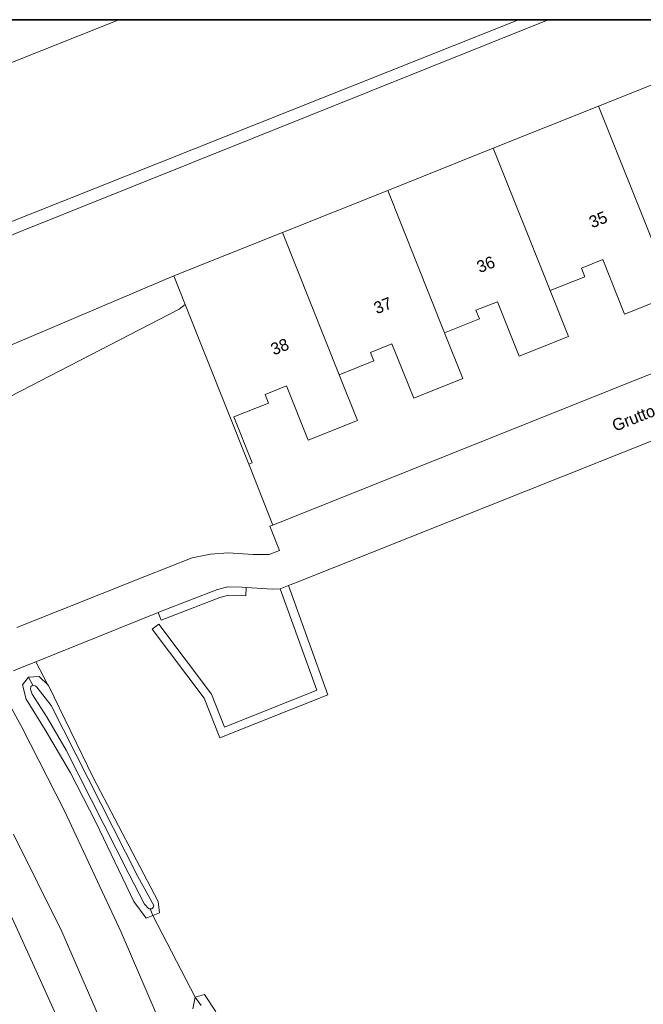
# Model space of a CAD drawing. Header units: metres. Extents: x 231584 to 239351, y 577231 to 577839.
# Tile 65 of 70: x 232148 to 232200, y 577608 to 577691. Entities that reach past the tile are written whole.
import ezdxf
from ezdxf.enums import TextEntityAlignment as Align

# ---------------------------------------------------------------- set-up
doc = ezdxf.new("R2010")
doc.units = ezdxf.units.M
doc.header["$MEASUREMENT"] = 0
for name, color, linetype, lineweight in [('B01', 1, 'Continuous', 0), ('B07', 12, 'Continuous', 0), ('T00', 34, 'Continuous', 0), ('T09', 72, 'Continuous', 0), ('T10', 7, 'Continuous', 0), ('V01', 8, 'Continuous', 0), ('V02', 253, 'Continuous', 0), ('W00', 140, 'Continuous', 0), ('Z02_huisnummer', 7, 'Continuous', 0), ('Z06_straatnaam', 7, 'Continuous', 0)]:
    doc.layers.add(name, color=color, linetype=linetype, lineweight=lineweight)
doc.styles.add('Style-CHAR_FAST_FONT', font='CHAR_FAST_FONT.shx')

msp = doc.modelspace()

# ---------------------------------------------------------------- linework, layer by layer
at = {"flags": 128}
for points in [[(231583.557, 577690.779), (232382.246, 577690.779), (232382.246, 577231.173), (231583.557, 577231.173)], [(232382.246, 577231.173), (232382.246, 577690.779), (231583.557, 577690.779), (231583.557, 577231.173)]]:
    msp.add_lwpolyline(points, close=True, dxfattribs=at)
at = {"layer": 'B01'}
msp.add_line((232146.377, 577686.898), (232156.113, 577690.779), dxfattribs=at)
at = {"layer": 'B01', "flags": 128}
for points in [[(232205.129, 577687.074), (232196.276, 577683.537)], [(232196.276, 577683.537), (232187.455, 577680.012)], [(232187.455, 577680.012), (232178.633, 577676.487)], [(232178.633, 577676.487), (232169.811, 577672.962)], [(232169.811, 577672.962), (232160.73, 577669.333)], [(232195.121, 577669.262), (232194.835, 577669.977), (232196.627, 577670.693), (232198.445, 577666.142), (232202.568, 577667.789)], [(232160.73, 577669.333), (232161.681, 577666.941)], [(232192.214, 577668.101), (232195.121, 577669.262)], [(232193.746, 577664.266), (232192.214, 577668.101)], [(232161.681, 577666.941), (232166.992, 577653.579)], [(232186.299, 577665.738), (232186.013, 577666.453), (232187.805, 577667.169), (232189.623, 577662.619), (232193.746, 577664.266)], [(232183.392, 577664.577), (232186.299, 577665.738)], [(232184.924, 577660.742), (232183.392, 577664.577)], [(232177.477, 577662.214), (232177.191, 577662.929), (232178.983, 577663.645), (232180.801, 577659.095), (232184.924, 577660.742)], [(232174.57, 577661.053), (232177.477, 577662.214)], [(232176.102, 577657.218), (232174.57, 577661.053)], [(232166.992, 577653.579), (232167.28, 577653.694), (232165.748, 577657.53), (232168.655, 577658.691), (232168.369, 577659.406), (232170.161, 577660.122), (232171.979, 577655.571), (232176.102, 577657.218)]]:
    msp.add_lwpolyline(points, dxfattribs=at)
at = {"layer": 'B07', "flags": 128}
for points in [[(232201.036, 577671.624), (232196.276, 577683.537)], [(232187.455, 577680.012), (232192.214, 577668.101)], [(232183.392, 577664.577), (232178.633, 577676.487)], [(232174.57, 577661.053), (232169.811, 577672.962)]]:
    msp.add_lwpolyline(points, dxfattribs=at)
at = {"layer": 'T00', "flags": 128}
for points in [[(232140.8, 577671.271), (232141.084, 577671.356), (232145.806, 577673.354), (232189.585, 577690.779)], [(232166.992, 577653.579), (232167.103, 577653.28), (232169, 577648.465)]]:
    msp.add_lwpolyline(points, dxfattribs=at)
at = {"layer": 'T09', "flags": 128}
for points in [[(232136.229, 577657.829), (232139.407, 577656.279), (232142.846, 577657.095), (232161.164, 577666.555), (232161.681, 577666.941)], [(232148.57, 577635.742), (232148.06, 577635.114)], [(232149.466, 577635.81), (232148.57, 577635.742)], [(232148.917, 577635.063), (232148.57, 577635.742)], [(232150.191, 577635.09), (232149.466, 577635.81)], [(232148.06, 577635.114), (232148.374, 577633.91)], [(232158.974, 577615.784), (232159.535, 577616.007), (232159.423, 577616.96), (232153.987, 577627.339), (232150.247, 577635.035), (232150.191, 577635.09)], [(232148.374, 577633.91), (232149.952, 577631.34), (232152.074, 577627.723)], [(232152.074, 577627.723), (232154.187, 577623.611), (232157.37, 577616.966), (232158.412, 577615.561)], [(232158.412, 577615.561), (232158.974, 577615.784)], [(232158.974, 577615.784), (232158.757, 577616.354)], [(232170.86, 577588.793), (232164.224, 577607.789), (232163.283, 577609.166), (232162.503, 577608.947)], [(232162.503, 577608.947), (232162.304, 577607.982)], [(232162.503, 577608.947), (232163.01, 577608.265)]]:
    msp.add_lwpolyline(points, dxfattribs=at)
at = {"layer": 'T10', "flags": 128}
for points in [[(232170.33, 577643.417), (232173.607, 577634.259), (232164.583, 577630.661), (232163.259, 577633.979), (232158.92, 577639.754), (232159.48, 577640.174), (232163.875, 577634.325), (232164.974, 577631.57), (232172.698, 577634.65), (232169.618, 577643.139)], [(232166.786, 577643.257), (232166.743, 577642.558), (232166.409, 577642.579), (232165.319, 577642.598), (232164.59, 577642.41), (232159.665, 577640.51), (232159.406, 577641.154)], [(232149.172, 577637.031), (232150.191, 577635.09)], [(232144.263, 577621.317), (232146.251, 577617.658), (232149.306, 577610.902), (232152.019, 577604.904), (232154.416, 577598.892), (232155.597, 577596.119)], [(232158.974, 577615.784), (232162.503, 577608.947)]]:
    msp.add_lwpolyline(points, dxfattribs=at)
at = {"layer": 'V01', "flags": 128}
for points in [[(232188.234, 577529.389), (232183.846, 577541.336), (232173.794, 577568.443), (232164.36, 577594.061), (232159.747, 577606.404), (232156.319, 577614.393), (232151.59, 577624.549), (232147.994, 577631.568), (232146.1, 577634.986)], [(232147.307, 577622.59), (232151.365, 577614.447)], [(232151.365, 577614.447), (232154.69, 577606.762), (232157.195, 577600.773), (232158.065, 577598.326)]]:
    msp.add_lwpolyline(points, dxfattribs=at)
at = {"layer": 'V02', "flags": 128}
for points in [[(232213.412, 577666.176), (232198.929, 577660.432)], [(232198.929, 577660.432), (232169, 577648.465)], [(232193.245, 577652.547), (232212.966, 577660.409)], [(232171.042, 577643.695), (232193.245, 577652.547)], [(232169, 577648.465), (232168.772, 577648.374), (232169.558, 577646.342), (232168.698, 577646.021), (232167.357, 577646.021), (232165.276, 577646.161), (232163.795, 577646.041), (232162.274, 577645.721), (232158.298, 577644.183), (232147.595, 577639.901)], [(232170.33, 577643.417), (232171.042, 577643.695)], [(232159.738, 577641.288), (232164.376, 577643.078), (232165.236, 577643.299), (232166.437, 577643.279)], [(232166.437, 577643.279), (232166.786, 577643.257)], [(232166.786, 577643.257), (232168.998, 577643.118)], [(232168.998, 577643.118), (232169.618, 577643.139)], [(232169.618, 577643.139), (232170.33, 577643.417)], [(232159.406, 577641.154), (232159.738, 577641.288)], [(232149.172, 577637.031), (232159.406, 577641.154)], [(232147.304, 577636.278), (232148.186, 577636.634)], [(232148.186, 577636.634), (232149.172, 577637.031)]]:
    msp.add_lwpolyline(points, dxfattribs=at)
at = {"layer": 'W00', "flags": 128}
for points in [[(232192.058, 577690.779), (232147.346, 577672.812), (232139.873, 577669.354), (232137.531, 577668.75), (232135.278, 577669.331), (232133.674, 577670.862)], [(232138.12, 577659.74), (232160.73, 577669.333)], [(232148.917, 577635.063), (232148.772, 577634.961), (232148.722, 577634.746), (232148.884, 577634.314), (232150.129, 577632.372), (232151.704, 577629.63), (232156.949, 577619.283), (232158.265, 577616.738), (232158.639, 577616.362), (232158.757, 577616.354)], [(232158.757, 577616.354), (232158.874, 577616.345), (232159.001, 577616.463), (232159.044, 577616.634), (232157.725, 577619.053), (232150.459, 577633.377), (232149.253, 577634.892), (232149.111, 577635.02), (232148.917, 577635.063)]]:
    msp.add_lwpolyline(points, dxfattribs=at)

# ---------------------------------------------------------------- texts
at = {"layer": 'Z02_huisnummer', "style": 'Style-CHAR_FAST_FONT'}
for s, p in [('35', (232196.237, 577674.053)), ('36', (232186.832, 577670.297)), ('37', (232178.218, 577666.856)), ('38', (232169.591, 577663.411))]:
    msp.add_text(s, height=1, rotation=21.8, dxfattribs=at).set_placement(p, align=Align.MIDDLE_CENTER)
at = {"layer": 'Z06_straatnaam', "style": 'Style-CHAR_FAST_FONT'}
msp.add_text('Grutto', height=1, rotation=21.7, dxfattribs=at).set_placement((232199.199, 577657.433), align=Align.MIDDLE_CENTER)

doc.saveas('drawing.dxf')
